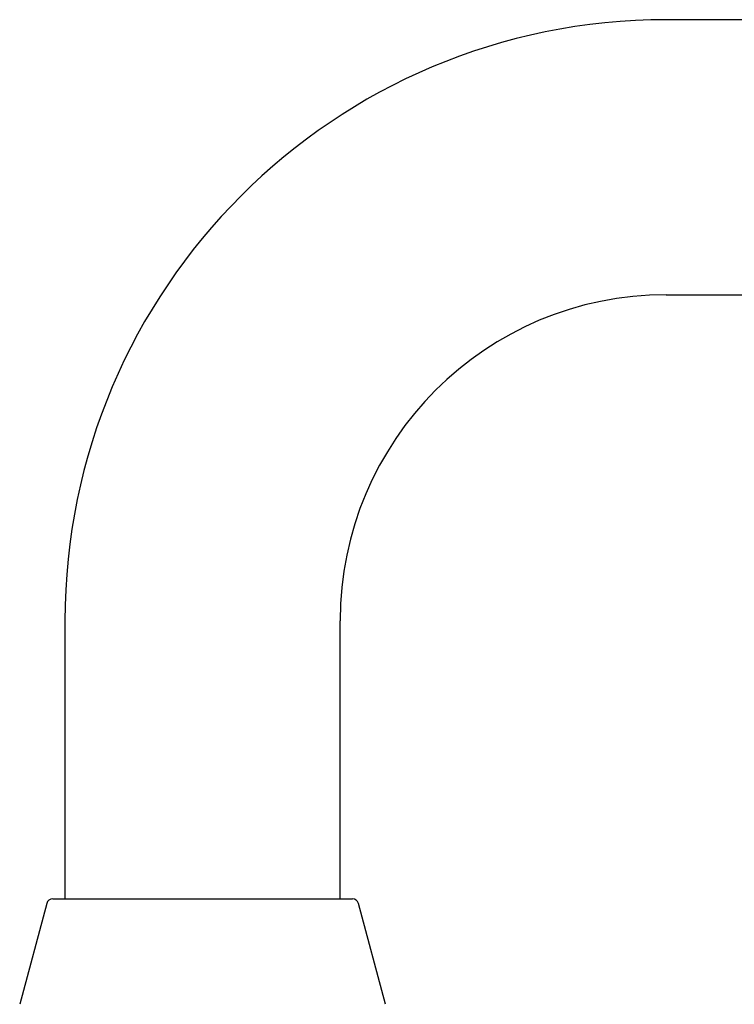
# Model space of a CAD drawing. Header units: millimetres. Extents: x 8 to 1603, y 12 to 2556.
# Tile 64 of 121: x 115 to 161, y 2492 to 2556. Entities that reach past the tile are written whole.
import ezdxf

# ---------------------------------------------------------------- set-up
doc = ezdxf.new("R2010")
doc.units = ezdxf.units.MM

msp = doc.modelspace()

# ---------------------------------------------------------------- linework, layer by layer
at = {"color": 7, "linetype": 'Continuous', "lineweight": 30}
for p, q in [((446.937, 2555.775), (156.937, 2555.775)), ((156.937, 2537.975), (446.937, 2537.975)), ((118.037, 2516.875), (118.037, 2498.875)), ((135.837, 2498.875), (135.837, 2516.875)), ((117.244, 2498.875), (126.937, 2498.875)), ((126.937, 2498.875), (136.63, 2498.875)), ((116.857, 2498.579), (115.107, 2492.047)), ((138.767, 2492.047), (137.016, 2498.579))]:
    msp.add_line(p, q, dxfattribs=at)
for centre, radius, start, end in [((156.937, 2516.875), 38.9, 90, 180), ((156.937, 2516.875), 21.1, 90, 180), ((117.244, 2498.475), 0.4, 90, 165), ((136.63, 2498.475), 0.4, 15, 90)]:
    msp.add_arc(centre, radius, start, end, dxfattribs=at)

doc.saveas('drawing.dxf')
